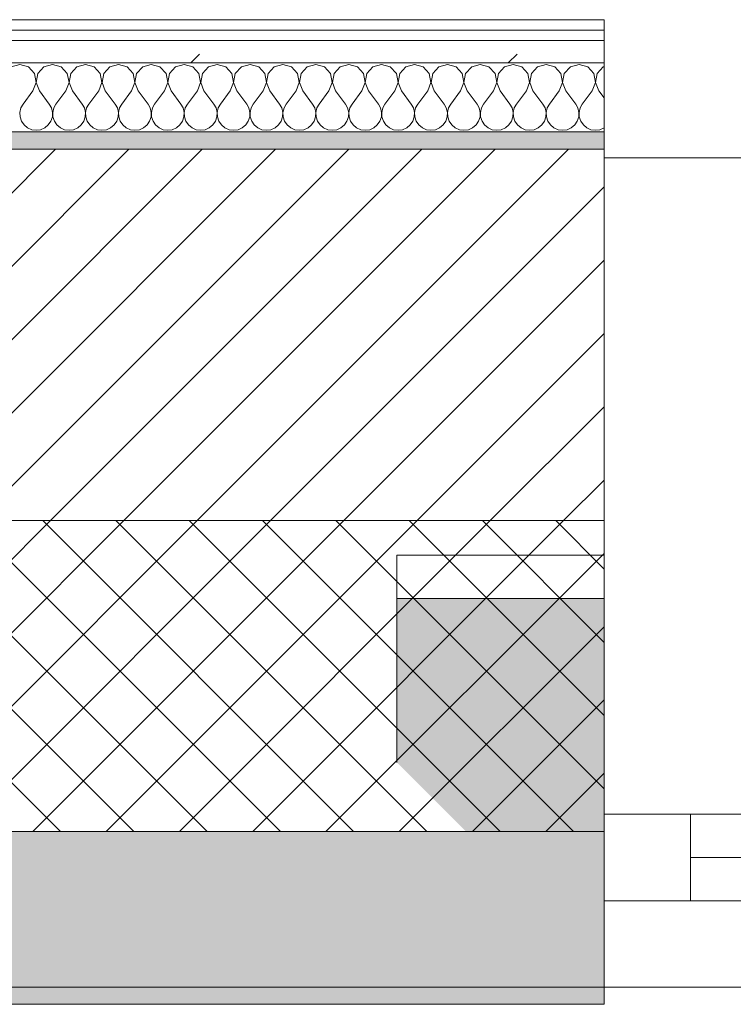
# Model space of a CAD drawing. Header units: millimetres. Extents: x -30280 to 22128, y -17757 to 4746.
# Tile 23 of 171: x -25705 to -25292, y -1699 to -1129. Entities that reach past the tile are written whole.
import ezdxf

# ---------------------------------------------------------------- set-up
doc = ezdxf.new("R2010")
doc.units = ezdxf.units.MM
doc.header["$MEASUREMENT"] = 0
doc.linetypes.add('Wipeout_Contour', pattern=[1000, 0, -1000])
for name, color, linetype in [('12_FAÇ_Façana', 7, 'Continuous'), ('Nuevo_08_E_Envans secs', 7, 'Continuous'), ('Ventanas Archicad', 7, 'Continuous')]:
    doc.layers.add(name, color=color, linetype=linetype)
for name, color, linetype, lineweight in [('12_FAÇ_Façana_Pluma_Nº__1', 7, 'Continuous', 5), ('12_FAÇ_Façana_Pluma_Nº__2', 8, 'Continuous', 5), ('12_FAÇ_Façana_Pluma_Nº__7', 7, 'Continuous', 5), ('Nuevo_08_E_Envans secs_Pluma_Nº__1', 7, 'Continuous', 5), ('Ventanas Archicad_Pluma_Nº__1', 7, 'Continuous', 5), ('Ventanas Archicad_Pluma_Nº__7', 7, 'Continuous', 5)]:
    doc.layers.add(name, color=color, linetype=linetype, lineweight=lineweight)
for name, color, linetype, lineweight, true_color in [('12_FAÇ_Façana_Pluma_Nº__102', 7, 'Continuous', 5, 0xcccccc), ('12_FAÇ_Façana_Pluma_Nº__174', 7, 'Continuous', 13, 0xe4ad2c), ('12_FAÇ_Façana_Pluma_Nº__176', 7, 'Continuous', 15, 0x93a0c6), ('Nuevo_08_E_Envans secs_Pluma_Nº__102', 7, 'Continuous', 5, 0xcccccc), ('Nuevo_08_E_Envans secs_Pluma_Nº__171', 171, 'Continuous', 13, 0xaaaaff), ('Nuevo_08_E_Envans secs_Pluma_Nº__177', 7, 'Continuous', 15, 0xf7e046)]:
    doc.layers.add(name, color=color, linetype=linetype, lineweight=lineweight, true_color=true_color)
pattern_1 = [(45, (0, 0), (-183.8478, 183.8478), [195, -65]), (45, (7e-14, 183.85), (-183.8478, 183.8478), [195, -65])]

# ---------------------------------------------------------------- blocks, each defined once
blk = doc.blocks.new('Muro_4_1', base_point=(-28050.85, -1193.98))
at = {"layer": '12_FAÇ_Façana_Pluma_Nº__102', "linetype": 'Continuous', "lineweight": 0, "true_color": 0xe5e5e5}
for points in [[(-27697.98, -1688.98), (-25366.43, -1688.98), (-25366.43, -1598.98), (-27762.14, -1598.98)], [(-27690.85, -1698.98), (-25366.43, -1698.98), (-25366.43, -1688.98), (-27690.85, -1688.98)]]:
    blk.add_hatch(color=254, dxfattribs=at).paths.add_polyline_path(points)
at = {"layer": '12_FAÇ_Façana_Pluma_Nº__174', "linetype": 'Continuous', "lineweight": 13, "true_color": 0xe4ad2c}
h = blk.add_hatch(dxfattribs=at)
h.set_pattern_fill('SATE_Aislamiento_0001', color=42, style=0, pattern_type=2)
h.set_pattern_definition([(45, (0, 0), (-21.213203, 21.213203), []), (135, (0, 0), (21.213203, 21.213203), [])])
h.paths.add_polyline_path([(-27762.14, -1598.98), (-25366.43, -1598.98), (-25366.43, -1418.98), (-27890.45, -1418.98)])
at = {"layer": '12_FAÇ_Façana_Pluma_Nº__176', "linetype": 'Continuous', "lineweight": 0, "true_color": 0x495063}
blk.add_hatch(color=251, dxfattribs=at).paths.add_polyline_path([(-25366.43, -1193.98), (-28050.85, -1193.98), (-28043.72, -1203.98), (-25366.43, -1203.98)])
at = {"layer": '12_FAÇ_Façana_Pluma_Nº__2', "linetype": 'Continuous', "lineweight": 5}
h = blk.add_hatch(dxfattribs=at)
h.set_pattern_fill('Ceramic_0001', color=8, style=0, pattern_type=2)
h.set_pattern_definition([(45, (0, 0), (-21.213203, 21.213203), [])])
h.paths.add_polyline_path([(-27890.45, -1418.98), (-25366.43, -1418.98), (-25366.43, -1203.98), (-28043.72, -1203.98)])
at = {"layer": '12_FAÇ_Façana_Pluma_Nº__7', "color": 7, "linetype": 'Continuous', "lineweight": 5}
for p, q in [((-25366.43, -1203.98), (-28043.72, -1203.98)), ((-27890.45, -1418.98), (-25366.43, -1418.98)), ((-27762.14, -1598.98), (-25366.43, -1598.98)), ((-27697.98, -1688.98), (-25366.43, -1688.98))]:
    blk.add_line(p, q, dxfattribs=at)
at = {"layer": '12_FAÇ_Façana_Pluma_Nº__7', "color": 7, "linetype": 'Continuous', "lineweight": 5, "flags": 128}
for points in [[(-25366.43, -1193.98), (-28050.85, -1193.98)], [(-25366.43, -1203.98), (-25366.43, -1193.98)], [(-25366.43, -1418.98), (-25366.43, -1203.98)], [(-25366.43, -1598.98), (-25366.43, -1418.98)], [(-25366.43, -1688.98), (-25366.43, -1598.98)], [(-25366.43, -1698.98), (-25366.43, -1688.98)], [(-27690.85, -1698.98), (-25366.43, -1698.98)]]:
    blk.add_lwpolyline(points, dxfattribs=at)
blk = doc.blocks.new('Ventana Vertical Multi-Faja 27_5')
at = {"layer": 'Ventanas Archicad_Pluma_Nº__1', "color": 7, "linetype": 'Continuous', "lineweight": 5}
for p, q in [((-600, 50), (600, 50)), ((-550, 0), (550, 0)), ((550, -50), (550, 0)), ((550, 0), (600, 0)), ((-550, -25), (550, -25)), ((550, -50), (-550, -50)), ((600, -50), (550, -50)), ((600, -200), (600, -175)), ((-600, -430), (600, -430))]:
    blk.add_line(p, q, dxfattribs=at)
at = {"layer": 'Ventanas Archicad_Pluma_Nº__7', "color": 7, "linetype": 'Continuous', "lineweight": 5}
for p, q in [((600, 50), (600, 40)), ((600, 40), (600, 0)), ((600, 40), (600, 0)), ((600, 0), (600, -50)), ((600, 0), (600, -50)), ((600, 0), (600, -50)), ((600, 0), (600, -50)), ((600, -50), (600, -80)), ((600, -50), (600, -80)), ((600, -80), (600, -175)), ((600, -80), (600, -175)), ((600, -200), (600, -420)), ((600, -420), (600, -430))]:
    blk.add_line(p, q, dxfattribs=at)
blk = doc.blocks.new('Muro_17_1', base_point=(-25366.43, -1208.98))
at = {"layer": '12_FAÇ_Façana', "linetype": 'Continuous', "lineweight": 0, "true_color": 0x000000}
h = blk.add_hatch(dxfattribs=at)
h.set_pattern_fill('Yeso_0001', color=18, style=0, pattern_type=2)
h.set_pattern_definition([(0, (0, 0), (0, 75), [0, -75])])
h.paths.add_polyline_path([(-25366.43, -1438.98), (-25486.43, -1438.98), (-25486.43, -1463.98), (-25366.43, -1463.98)])
at = {"layer": '12_FAÇ_Façana_Pluma_Nº__102', "linetype": 'Continuous', "lineweight": 0, "true_color": 0xe5e5e5}
blk.add_hatch(color=254, dxfattribs=at).paths.add_polyline_path([(-25486.43, -1558.98), (-25366.43, -1678.98), (-25366.43, -1463.98), (-25486.43, -1463.98)])
at = {"layer": '12_FAÇ_Façana_Pluma_Nº__1', "color": 7, "linetype": 'Continuous', "lineweight": 5}
for p, q in [((-25486.43, -1438.98), (-25366.43, -1438.98)), ((-25486.43, -1463.98), (-25486.43, -1438.98)), ((-25366.43, -1438.98), (-25366.43, -1463.98)), ((-25366.43, -1463.98), (-25486.43, -1463.98))]:
    blk.add_line(p, q, dxfattribs=at)
at = {"layer": '12_FAÇ_Façana_Pluma_Nº__7', "color": 7, "linetype": 'Continuous', "lineweight": 5}
for p, q in [((-25366.43, -1218.98), (-25366.43, -1208.98)), ((-25366.43, -1438.98), (-25366.43, -1218.98)), ((-25486.43, -1558.98), (-25486.43, -1463.98)), ((-25366.43, -1558.98), (-25366.43, -1463.98)), ((-25366.43, -1558.98), (-25366.43, -1463.98)), ((-25366.43, -1588.98), (-25366.43, -1558.98)), ((-25366.43, -1588.98), (-25366.43, -1558.98)), ((-25366.43, -1638.98), (-25366.43, -1588.98)), ((-25366.43, -1638.98), (-25366.43, -1588.98)), ((-25366.43, -1678.98), (-25366.43, -1638.98)), ((-25366.43, -1678.98), (-25366.43, -1638.98)), ((-25366.43, -1688.98), (-25366.43, -1678.98))]:
    blk.add_line(p, q, dxfattribs=at)
at = {"layer": 'Ventanas Archicad', "color": 253, "linetype": 'Continuous', "lineweight": 5, "true_color": 0xa4a4a6, "zscale": 1000, "rotation": 180}
blk.add_blockref('Ventana Vertical Multi-Faja 27_5', (-24766.43, -1638.98), dxfattribs=at)
blk = doc.blocks.new('*X425')
at = {"layer": 'Nuevo_08_E_Envans secs_Pluma_Nº__102', "color": 254, "linetype": 'Continuous', "lineweight": 5, "true_color": 0xcccccc}
for p, q in [((-25704.76, -1154.93), (-25709.77, -1156.35)), ((-25699.75, -1156.35), (-25704.76, -1154.93)), ((-25696.24, -1160.19), (-25699.75, -1156.35)), ((-25690.72, -1156.35), (-25694.23, -1160.19)), ((-25685.71, -1154.93), (-25690.72, -1156.35)), ((-25680.71, -1156.35), (-25685.71, -1154.93)), ((-25677.2, -1160.19), (-25680.71, -1156.35)), ((-25671.67, -1156.35), (-25675.19, -1160.19)), ((-25666.67, -1154.93), (-25671.67, -1156.35)), ((-25661.66, -1156.35), (-25666.67, -1154.93)), ((-25658.15, -1160.19), (-25661.66, -1156.35)), ((-25652.63, -1156.35), (-25656.14, -1160.19)), ((-25647.62, -1154.93), (-25652.63, -1156.35)), ((-25642.61, -1156.35), (-25647.62, -1154.93)), ((-25639.1, -1160.19), (-25642.61, -1156.35)), ((-25633.58, -1156.35), (-25637.09, -1160.19)), ((-25628.57, -1154.93), (-25633.58, -1156.35)), ((-25623.56, -1156.35), (-25628.57, -1154.93)), ((-25620.05, -1160.19), (-25623.56, -1156.35)), ((-25614.53, -1156.35), (-25618.04, -1160.19)), ((-25609.52, -1154.93), (-25614.53, -1156.35)), ((-25604.52, -1156.35), (-25609.52, -1154.93)), ((-25601.01, -1160.19), (-25604.52, -1156.35)), ((-25595.48, -1156.35), (-25598.99, -1160.19)), ((-25590.48, -1154.93), (-25595.48, -1156.35)), ((-25585.47, -1156.35), (-25590.48, -1154.93)), ((-25581.96, -1160.19), (-25585.47, -1156.35)), ((-25576.44, -1156.35), (-25579.95, -1160.19)), ((-25571.43, -1154.93), (-25576.44, -1156.35)), ((-25566.42, -1156.35), (-25571.43, -1154.93)), ((-25562.91, -1160.19), (-25566.42, -1156.35)), ((-25557.39, -1156.35), (-25560.9, -1160.19)), ((-25552.38, -1154.93), (-25557.39, -1156.35)), ((-25547.37, -1156.35), (-25552.38, -1154.93)), ((-25543.86, -1160.19), (-25547.37, -1156.35)), ((-25538.34, -1156.35), (-25541.85, -1160.19)), ((-25533.33, -1154.93), (-25538.34, -1156.35)), ((-25528.33, -1156.35), (-25533.33, -1154.93)), ((-25524.81, -1160.19), (-25528.33, -1156.35)), ((-25519.29, -1156.35), (-25522.8, -1160.19)), ((-25514.29, -1154.93), (-25519.29, -1156.35)), ((-25509.28, -1156.35), (-25514.29, -1154.93)), ((-25505.77, -1160.19), (-25509.28, -1156.35)), ((-25500.25, -1156.35), (-25503.76, -1160.19)), ((-25495.24, -1154.93), (-25500.25, -1156.35)), ((-25490.23, -1156.35), (-25495.24, -1154.93)), ((-25486.72, -1160.19), (-25490.23, -1156.35)), ((-25481.2, -1156.35), (-25484.71, -1160.19)), ((-25476.19, -1154.93), (-25481.2, -1156.35)), ((-25471.18, -1156.35), (-25476.19, -1154.93)), ((-25467.67, -1160.19), (-25471.18, -1156.35)), ((-25462.15, -1156.35), (-25465.66, -1160.19)), ((-25457.14, -1154.93), (-25462.15, -1156.35)), ((-25452.14, -1156.35), (-25457.14, -1154.93)), ((-25448.62, -1160.19), (-25452.14, -1156.35)), ((-25443.1, -1156.35), (-25446.61, -1160.19)), ((-25438.1, -1154.93), (-25443.1, -1156.35)), ((-25433.09, -1156.35), (-25438.1, -1154.93)), ((-25429.58, -1160.19), (-25433.09, -1156.35)), ((-25424.05, -1156.35), (-25427.57, -1160.19)), ((-25419.05, -1154.93), (-25424.05, -1156.35)), ((-25414.04, -1156.35), (-25419.05, -1154.93)), ((-25410.53, -1160.19), (-25414.04, -1156.35)), ((-25405.01, -1156.35), (-25408.52, -1160.19)), ((-25400, -1154.93), (-25405.01, -1156.35)), ((-25394.99, -1156.35), (-25400, -1154.93)), ((-25391.48, -1160.19), (-25394.99, -1156.35)), ((-25385.96, -1156.35), (-25389.47, -1160.19)), ((-25380.95, -1154.93), (-25385.96, -1156.35)), ((-25375.95, -1156.35), (-25380.95, -1154.93)), ((-25372.43, -1160.19), (-25375.95, -1156.35)), ((-25366.91, -1156.35), (-25370.42, -1160.19)), ((-25366.43, -1156.21), (-25366.91, -1156.35)), ((-25695.28, -1165.31), (-25696.24, -1160.19)), ((-25694.23, -1160.19), (-25695.2, -1165.31)), ((-25676.23, -1165.31), (-25677.2, -1160.19)), ((-25675.19, -1160.19), (-25676.15, -1165.31)), ((-25657.18, -1165.31), (-25658.15, -1160.19)), ((-25656.14, -1160.19), (-25657.1, -1165.31)), ((-25638.13, -1165.31), (-25639.1, -1160.19)), ((-25637.09, -1160.19), (-25638.06, -1165.31)), ((-25619.09, -1165.31), (-25620.05, -1160.19)), ((-25618.04, -1160.19), (-25619.01, -1165.31)), ((-25600.04, -1165.31), (-25601.01, -1160.19)), ((-25598.99, -1160.19), (-25599.96, -1165.31)), ((-25580.99, -1165.31), (-25581.96, -1160.19)), ((-25579.95, -1160.19), (-25580.91, -1165.31)), ((-25561.94, -1165.31), (-25562.91, -1160.19)), ((-25560.9, -1160.19), (-25561.87, -1165.31)), ((-25542.9, -1165.31), (-25543.86, -1160.19)), ((-25541.85, -1160.19), (-25542.82, -1165.31)), ((-25523.85, -1165.31), (-25524.81, -1160.19)), ((-25522.8, -1160.19), (-25523.77, -1165.31)), ((-25504.8, -1165.31), (-25505.77, -1160.19)), ((-25503.76, -1160.19), (-25504.72, -1165.31)), ((-25485.75, -1165.31), (-25486.72, -1160.19)), ((-25484.71, -1160.19), (-25485.68, -1165.31)), ((-25466.71, -1165.31), (-25467.67, -1160.19)), ((-25465.66, -1160.19), (-25466.63, -1165.31)), ((-25447.66, -1165.31), (-25448.62, -1160.19)), ((-25446.61, -1160.19), (-25447.58, -1165.31)), ((-25428.61, -1165.31), (-25429.58, -1160.19)), ((-25427.57, -1160.19), (-25428.53, -1165.31)), ((-25409.56, -1165.31), (-25410.53, -1160.19)), ((-25408.52, -1160.19), (-25409.49, -1165.31)), ((-25390.51, -1165.31), (-25391.48, -1160.19)), ((-25389.47, -1160.19), (-25390.44, -1165.31)), ((-25371.47, -1165.31), (-25372.43, -1160.19)), ((-25370.42, -1160.19), (-25371.39, -1165.31)), ((-25697.14, -1170.17), (-25695.28, -1165.31)), ((-25695.2, -1165.31), (-25693.33, -1170.17)), ((-25678.1, -1170.17), (-25676.23, -1165.31)), ((-25676.15, -1165.31), (-25674.29, -1170.17)), ((-25659.05, -1170.17), (-25657.18, -1165.31)), ((-25657.1, -1165.31), (-25655.24, -1170.17)), ((-25640, -1170.17), (-25638.13, -1165.31)), ((-25638.06, -1165.31), (-25636.19, -1170.17)), ((-25620.95, -1170.17), (-25619.09, -1165.31)), ((-25619.01, -1165.31), (-25617.14, -1170.17)), ((-25601.9, -1170.17), (-25600.04, -1165.31)), ((-25599.96, -1165.31), (-25598.1, -1170.17)), ((-25582.86, -1170.17), (-25580.99, -1165.31)), ((-25580.91, -1165.31), (-25579.05, -1170.17)), ((-25563.81, -1170.17), (-25561.94, -1165.31)), ((-25561.87, -1165.31), (-25560, -1170.17)), ((-25544.76, -1170.17), (-25542.9, -1165.31)), ((-25542.82, -1165.31), (-25540.95, -1170.17)), ((-25525.71, -1170.17), (-25523.85, -1165.31)), ((-25523.77, -1165.31), (-25521.9, -1170.17)), ((-25506.67, -1170.17), (-25504.8, -1165.31)), ((-25504.72, -1165.31), (-25502.86, -1170.17)), ((-25487.62, -1170.17), (-25485.75, -1165.31)), ((-25485.68, -1165.31), (-25483.81, -1170.17)), ((-25468.57, -1170.17), (-25466.71, -1165.31)), ((-25466.63, -1165.31), (-25464.76, -1170.17)), ((-25449.52, -1170.17), (-25447.66, -1165.31)), ((-25447.58, -1165.31), (-25445.71, -1170.17)), ((-25430.48, -1170.17), (-25428.61, -1165.31)), ((-25428.53, -1165.31), (-25426.67, -1170.17)), ((-25411.43, -1170.17), (-25409.56, -1165.31)), ((-25409.49, -1165.31), (-25407.62, -1170.17)), ((-25392.38, -1170.17), (-25390.51, -1165.31)), ((-25390.44, -1165.31), (-25388.57, -1170.17)), ((-25373.33, -1170.17), (-25371.47, -1165.31)), ((-25371.39, -1165.31), (-25369.52, -1170.17)), ((-25697.14, -1170.17), (-25702.86, -1177.79)), ((-25693.33, -1170.17), (-25687.62, -1177.79)), ((-25678.1, -1170.17), (-25683.81, -1177.79)), ((-25674.29, -1170.17), (-25668.57, -1177.79)), ((-25659.05, -1170.17), (-25664.76, -1177.79)), ((-25655.24, -1170.17), (-25649.52, -1177.79)), ((-25640, -1170.17), (-25645.71, -1177.79)), ((-25636.19, -1170.17), (-25630.48, -1177.79)), ((-25620.95, -1170.17), (-25626.67, -1177.79)), ((-25617.14, -1170.17), (-25611.43, -1177.79)), ((-25601.9, -1170.17), (-25607.62, -1177.79)), ((-25598.1, -1170.17), (-25592.38, -1177.79)), ((-25582.86, -1170.17), (-25588.57, -1177.79)), ((-25579.05, -1170.17), (-25573.33, -1177.79)), ((-25563.81, -1170.17), (-25569.52, -1177.79)), ((-25560, -1170.17), (-25554.29, -1177.79)), ((-25544.76, -1170.17), (-25550.48, -1177.79)), ((-25540.95, -1170.17), (-25535.24, -1177.79)), ((-25525.71, -1170.17), (-25531.43, -1177.79)), ((-25521.9, -1170.17), (-25516.19, -1177.79)), ((-25506.67, -1170.17), (-25512.38, -1177.79)), ((-25502.86, -1170.17), (-25497.14, -1177.79)), ((-25487.62, -1170.17), (-25493.33, -1177.79)), ((-25483.81, -1170.17), (-25478.1, -1177.79)), ((-25468.57, -1170.17), (-25474.29, -1177.79)), ((-25464.76, -1170.17), (-25459.05, -1177.79)), ((-25449.52, -1170.17), (-25455.24, -1177.79)), ((-25445.71, -1170.17), (-25440, -1177.79)), ((-25430.48, -1170.17), (-25436.19, -1177.79)), ((-25426.67, -1170.17), (-25420.95, -1177.79)), ((-25411.43, -1170.17), (-25417.14, -1177.79)), ((-25407.62, -1170.17), (-25401.9, -1177.79)), ((-25392.38, -1170.17), (-25398.1, -1177.79)), ((-25388.57, -1170.17), (-25382.86, -1177.79)), ((-25373.33, -1170.17), (-25379.05, -1177.79)), ((-25369.52, -1170.17), (-25366.43, -1174.29)), ((-25702.86, -1177.79), (-25704.13, -1180.08)), ((-25686.35, -1180.08), (-25687.62, -1177.79)), ((-25683.81, -1177.79), (-25685.08, -1180.08)), ((-25667.3, -1180.08), (-25668.57, -1177.79)), ((-25664.76, -1177.79), (-25666.03, -1180.08)), ((-25648.25, -1180.08), (-25649.52, -1177.79)), ((-25645.71, -1177.79), (-25646.99, -1180.08)), ((-25629.2, -1180.08), (-25630.48, -1177.79)), ((-25626.67, -1177.79), (-25627.94, -1180.08)), ((-25610.16, -1180.08), (-25611.43, -1177.79)), ((-25607.62, -1177.79), (-25608.89, -1180.08)), ((-25591.11, -1180.08), (-25592.38, -1177.79)), ((-25588.57, -1177.79), (-25589.84, -1180.08)), ((-25572.06, -1180.08), (-25573.33, -1177.79)), ((-25569.52, -1177.79), (-25570.8, -1180.08)), ((-25553.01, -1180.08), (-25554.29, -1177.79)), ((-25550.48, -1177.79), (-25551.75, -1180.08)), ((-25533.97, -1180.08), (-25535.24, -1177.79)), ((-25531.43, -1177.79), (-25532.7, -1180.08)), ((-25514.92, -1180.08), (-25516.19, -1177.79)), ((-25512.38, -1177.79), (-25513.65, -1180.08)), ((-25495.87, -1180.08), (-25497.14, -1177.79)), ((-25493.33, -1177.79), (-25494.6, -1180.08)), ((-25476.82, -1180.08), (-25478.1, -1177.79)), ((-25474.29, -1177.79), (-25475.56, -1180.08)), ((-25457.78, -1180.08), (-25459.05, -1177.79)), ((-25455.24, -1177.79), (-25456.51, -1180.08)), ((-25438.73, -1180.08), (-25440, -1177.79)), ((-25436.19, -1177.79), (-25437.46, -1180.08)), ((-25419.68, -1180.08), (-25420.95, -1177.79)), ((-25417.14, -1177.79), (-25418.41, -1180.08)), ((-25400.63, -1180.08), (-25401.9, -1177.79)), ((-25398.1, -1177.79), (-25399.37, -1180.08)), ((-25381.59, -1180.08), (-25382.86, -1177.79)), ((-25379.05, -1177.79), (-25380.32, -1180.08)), ((-25704.13, -1180.08), (-25704.72, -1182.64)), ((-25704.72, -1182.64), (-25704.6, -1185.27)), ((-25704.6, -1185.27), (-25703.76, -1187.76)), ((-25686.72, -1187.76), (-25685.88, -1185.27)), ((-25685.75, -1182.64), (-25686.35, -1180.08)), ((-25685.88, -1185.27), (-25685.75, -1182.64)), ((-25685.08, -1180.08), (-25685.68, -1182.64)), ((-25685.68, -1182.64), (-25685.55, -1185.27)), ((-25685.55, -1185.27), (-25684.71, -1187.76)), ((-25667.67, -1187.76), (-25666.83, -1185.27)), ((-25666.71, -1182.64), (-25667.3, -1180.08)), ((-25666.83, -1185.27), (-25666.71, -1182.64)), ((-25666.03, -1180.08), (-25666.63, -1182.64)), ((-25666.63, -1182.64), (-25666.5, -1185.27)), ((-25666.5, -1185.27), (-25665.66, -1187.76)), ((-25648.62, -1187.76), (-25647.78, -1185.27)), ((-25647.66, -1182.64), (-25648.25, -1180.08)), ((-25647.78, -1185.27), (-25647.66, -1182.64)), ((-25646.99, -1180.08), (-25647.58, -1182.64)), ((-25647.58, -1182.64), (-25647.45, -1185.27)), ((-25647.45, -1185.27), (-25646.61, -1187.76)), ((-25629.58, -1187.76), (-25628.74, -1185.27)), ((-25628.61, -1182.64), (-25629.2, -1180.08)), ((-25628.74, -1185.27), (-25628.61, -1182.64)), ((-25627.94, -1180.08), (-25628.53, -1182.64)), ((-25628.53, -1182.64), (-25628.41, -1185.27)), ((-25628.41, -1185.27), (-25627.57, -1187.76)), ((-25610.53, -1187.76), (-25609.69, -1185.27)), ((-25609.56, -1182.64), (-25610.16, -1180.08)), ((-25609.69, -1185.27), (-25609.56, -1182.64)), ((-25608.89, -1180.08), (-25609.49, -1182.64)), ((-25609.49, -1182.64), (-25609.36, -1185.27)), ((-25609.36, -1185.27), (-25608.52, -1187.76)), ((-25591.48, -1187.76), (-25590.64, -1185.27)), ((-25590.51, -1182.64), (-25591.11, -1180.08)), ((-25590.64, -1185.27), (-25590.51, -1182.64)), ((-25589.84, -1180.08), (-25590.44, -1182.64)), ((-25590.44, -1182.64), (-25590.31, -1185.27)), ((-25590.31, -1185.27), (-25589.47, -1187.76)), ((-25572.43, -1187.76), (-25571.59, -1185.27)), ((-25571.47, -1182.64), (-25572.06, -1180.08)), ((-25571.59, -1185.27), (-25571.47, -1182.64)), ((-25570.8, -1180.08), (-25571.39, -1182.64)), ((-25571.39, -1182.64), (-25571.26, -1185.27)), ((-25571.26, -1185.27), (-25570.42, -1187.76)), ((-25553.39, -1187.76), (-25552.55, -1185.27)), ((-25552.42, -1182.64), (-25553.01, -1180.08)), ((-25552.55, -1185.27), (-25552.42, -1182.64)), ((-25551.75, -1180.08), (-25552.34, -1182.64)), ((-25552.34, -1182.64), (-25552.22, -1185.27)), ((-25552.22, -1185.27), (-25551.38, -1187.76)), ((-25534.34, -1187.76), (-25533.5, -1185.27)), ((-25533.37, -1182.64), (-25533.97, -1180.08)), ((-25533.5, -1185.27), (-25533.37, -1182.64)), ((-25532.7, -1180.08), (-25533.29, -1182.64)), ((-25533.29, -1182.64), (-25533.17, -1185.27)), ((-25533.17, -1185.27), (-25532.33, -1187.76)), ((-25515.29, -1187.76), (-25514.45, -1185.27)), ((-25514.32, -1182.64), (-25514.92, -1180.08)), ((-25514.45, -1185.27), (-25514.32, -1182.64)), ((-25513.65, -1180.08), (-25514.25, -1182.64)), ((-25514.25, -1182.64), (-25514.12, -1185.27)), ((-25514.12, -1185.27), (-25513.28, -1187.76)), ((-25496.24, -1187.76), (-25495.4, -1185.27)), ((-25495.28, -1182.64), (-25495.87, -1180.08)), ((-25495.4, -1185.27), (-25495.28, -1182.64)), ((-25494.6, -1180.08), (-25495.2, -1182.64)), ((-25495.2, -1182.64), (-25495.07, -1185.27)), ((-25495.07, -1185.27), (-25494.23, -1187.76)), ((-25477.2, -1187.76), (-25476.36, -1185.27)), ((-25476.23, -1182.64), (-25476.82, -1180.08)), ((-25476.36, -1185.27), (-25476.23, -1182.64)), ((-25475.56, -1180.08), (-25476.15, -1182.64)), ((-25476.15, -1182.64), (-25476.02, -1185.27)), ((-25476.02, -1185.27), (-25475.19, -1187.76)), ((-25458.15, -1187.76), (-25457.31, -1185.27)), ((-25457.18, -1182.64), (-25457.78, -1180.08)), ((-25457.31, -1185.27), (-25457.18, -1182.64)), ((-25456.51, -1180.08), (-25457.1, -1182.64)), ((-25457.1, -1182.64), (-25456.98, -1185.27)), ((-25456.98, -1185.27), (-25456.14, -1187.76)), ((-25439.1, -1187.76), (-25438.26, -1185.27)), ((-25438.13, -1182.64), (-25438.73, -1180.08)), ((-25438.26, -1185.27), (-25438.13, -1182.64)), ((-25437.46, -1180.08), (-25438.06, -1182.64)), ((-25438.06, -1182.64), (-25437.93, -1185.27)), ((-25437.93, -1185.27), (-25437.09, -1187.76)), ((-25420.05, -1187.76), (-25419.21, -1185.27)), ((-25419.09, -1182.64), (-25419.68, -1180.08)), ((-25419.21, -1185.27), (-25419.09, -1182.64)), ((-25418.41, -1180.08), (-25419.01, -1182.64)), ((-25419.01, -1182.64), (-25418.88, -1185.27)), ((-25418.88, -1185.27), (-25418.04, -1187.76)), ((-25401.01, -1187.76), (-25400.17, -1185.27)), ((-25400.04, -1182.64), (-25400.63, -1180.08)), ((-25400.17, -1185.27), (-25400.04, -1182.64)), ((-25399.37, -1180.08), (-25399.96, -1182.64)), ((-25399.96, -1182.64), (-25399.83, -1185.27)), ((-25399.83, -1185.27), (-25398.99, -1187.76)), ((-25381.96, -1187.76), (-25381.12, -1185.27)), ((-25380.99, -1182.64), (-25381.59, -1180.08)), ((-25381.12, -1185.27), (-25380.99, -1182.64)), ((-25380.32, -1180.08), (-25380.91, -1182.64)), ((-25380.91, -1182.64), (-25380.79, -1185.27)), ((-25380.79, -1185.27), (-25379.95, -1187.76)), ((-25703.76, -1187.76), (-25702.27, -1189.92)), ((-25702.27, -1189.92), (-25700.25, -1191.6)), ((-25690.23, -1191.6), (-25688.21, -1189.92)), ((-25688.21, -1189.92), (-25686.72, -1187.76)), ((-25684.71, -1187.76), (-25683.22, -1189.92)), ((-25683.22, -1189.92), (-25681.2, -1191.6)), ((-25671.18, -1191.6), (-25669.16, -1189.92)), ((-25669.16, -1189.92), (-25667.67, -1187.76)), ((-25665.66, -1187.76), (-25664.17, -1189.92)), ((-25664.17, -1189.92), (-25662.15, -1191.6)), ((-25652.14, -1191.6), (-25650.11, -1189.92)), ((-25650.11, -1189.92), (-25648.62, -1187.76)), ((-25646.61, -1187.76), (-25645.13, -1189.92)), ((-25645.13, -1189.92), (-25643.1, -1191.6)), ((-25633.09, -1191.6), (-25631.06, -1189.92)), ((-25631.06, -1189.92), (-25629.58, -1187.76)), ((-25627.57, -1187.76), (-25626.08, -1189.92)), ((-25626.08, -1189.92), (-25624.05, -1191.6)), ((-25614.04, -1191.6), (-25612.02, -1189.92)), ((-25612.02, -1189.92), (-25610.53, -1187.76)), ((-25608.52, -1187.76), (-25607.03, -1189.92)), ((-25607.03, -1189.92), (-25605.01, -1191.6)), ((-25594.99, -1191.6), (-25592.97, -1189.92)), ((-25592.97, -1189.92), (-25591.48, -1187.76)), ((-25589.47, -1187.76), (-25587.98, -1189.92)), ((-25587.98, -1189.92), (-25585.96, -1191.6)), ((-25575.95, -1191.6), (-25573.92, -1189.92)), ((-25573.92, -1189.92), (-25572.43, -1187.76)), ((-25570.42, -1187.76), (-25568.94, -1189.92)), ((-25568.94, -1189.92), (-25566.91, -1191.6)), ((-25556.9, -1191.6), (-25554.87, -1189.92)), ((-25554.87, -1189.92), (-25553.39, -1187.76)), ((-25551.38, -1187.76), (-25549.89, -1189.92)), ((-25549.89, -1189.92), (-25547.86, -1191.6)), ((-25537.85, -1191.6), (-25535.83, -1189.92)), ((-25535.83, -1189.92), (-25534.34, -1187.76)), ((-25532.33, -1187.76), (-25530.84, -1189.92)), ((-25530.84, -1189.92), (-25528.82, -1191.6)), ((-25518.8, -1191.6), (-25516.78, -1189.92)), ((-25516.78, -1189.92), (-25515.29, -1187.76)), ((-25513.28, -1187.76), (-25511.79, -1189.92)), ((-25511.79, -1189.92), (-25509.77, -1191.6)), ((-25499.75, -1191.6), (-25497.73, -1189.92)), ((-25497.73, -1189.92), (-25496.24, -1187.76)), ((-25494.23, -1187.76), (-25492.74, -1189.92)), ((-25492.74, -1189.92), (-25490.72, -1191.6)), ((-25480.71, -1191.6), (-25478.68, -1189.92)), ((-25478.68, -1189.92), (-25477.2, -1187.76)), ((-25475.19, -1187.76), (-25473.7, -1189.92)), ((-25473.7, -1189.92), (-25471.67, -1191.6)), ((-25461.66, -1191.6), (-25459.64, -1189.92)), ((-25459.64, -1189.92), (-25458.15, -1187.76)), ((-25456.14, -1187.76), (-25454.65, -1189.92)), ((-25454.65, -1189.92), (-25452.63, -1191.6)), ((-25442.61, -1191.6), (-25440.59, -1189.92)), ((-25440.59, -1189.92), (-25439.1, -1187.76)), ((-25437.09, -1187.76), (-25435.6, -1189.92)), ((-25435.6, -1189.92), (-25433.58, -1191.6)), ((-25423.56, -1191.6), (-25421.54, -1189.92)), ((-25421.54, -1189.92), (-25420.05, -1187.76)), ((-25418.04, -1187.76), (-25416.55, -1189.92)), ((-25416.55, -1189.92), (-25414.53, -1191.6)), ((-25404.52, -1191.6), (-25402.49, -1189.92)), ((-25402.49, -1189.92), (-25401.01, -1187.76)), ((-25398.99, -1187.76), (-25397.51, -1189.92)), ((-25397.51, -1189.92), (-25395.48, -1191.6)), ((-25385.47, -1191.6), (-25383.45, -1189.92)), ((-25383.45, -1189.92), (-25381.96, -1187.76)), ((-25379.95, -1187.76), (-25378.46, -1189.92)), ((-25378.46, -1189.92), (-25376.44, -1191.6)), ((-25700.25, -1191.6), (-25697.84, -1192.66)), ((-25697.84, -1192.66), (-25695.24, -1193.02)), ((-25695.24, -1193.02), (-25692.64, -1192.66)), ((-25692.64, -1192.66), (-25690.23, -1191.6)), ((-25681.2, -1191.6), (-25678.79, -1192.66)), ((-25678.79, -1192.66), (-25676.19, -1193.02)), ((-25676.19, -1193.02), (-25673.59, -1192.66)), ((-25673.59, -1192.66), (-25671.18, -1191.6)), ((-25662.15, -1191.6), (-25659.75, -1192.66)), ((-25659.75, -1192.66), (-25657.14, -1193.02)), ((-25657.14, -1193.02), (-25654.54, -1192.66)), ((-25654.54, -1192.66), (-25652.14, -1191.6)), ((-25643.1, -1191.6), (-25640.7, -1192.66)), ((-25640.7, -1192.66), (-25638.1, -1193.02)), ((-25638.1, -1193.02), (-25635.49, -1192.66)), ((-25635.49, -1192.66), (-25633.09, -1191.6)), ((-25624.05, -1191.6), (-25621.65, -1192.66)), ((-25621.65, -1192.66), (-25619.05, -1193.02)), ((-25619.05, -1193.02), (-25616.45, -1192.66)), ((-25616.45, -1192.66), (-25614.04, -1191.6)), ((-25605.01, -1191.6), (-25602.6, -1192.66)), ((-25602.6, -1192.66), (-25600, -1193.02)), ((-25600, -1193.02), (-25597.4, -1192.66)), ((-25597.4, -1192.66), (-25594.99, -1191.6)), ((-25585.96, -1191.6), (-25583.55, -1192.66)), ((-25583.55, -1192.66), (-25580.95, -1193.02)), ((-25580.95, -1193.02), (-25578.35, -1192.66)), ((-25578.35, -1192.66), (-25575.95, -1191.6)), ((-25566.91, -1191.6), (-25564.51, -1192.66)), ((-25564.51, -1192.66), (-25561.9, -1193.02)), ((-25561.9, -1193.02), (-25559.3, -1192.66)), ((-25559.3, -1192.66), (-25556.9, -1191.6)), ((-25547.86, -1191.6), (-25545.46, -1192.66)), ((-25545.46, -1192.66), (-25542.86, -1193.02)), ((-25542.86, -1193.02), (-25540.25, -1192.66)), ((-25540.25, -1192.66), (-25537.85, -1191.6)), ((-25528.82, -1191.6), (-25526.41, -1192.66)), ((-25526.41, -1192.66), (-25523.81, -1193.02)), ((-25523.81, -1193.02), (-25521.21, -1192.66)), ((-25521.21, -1192.66), (-25518.8, -1191.6)), ((-25509.77, -1191.6), (-25507.36, -1192.66)), ((-25507.36, -1192.66), (-25504.76, -1193.02)), ((-25504.76, -1193.02), (-25502.16, -1192.66)), ((-25502.16, -1192.66), (-25499.75, -1191.6)), ((-25490.72, -1191.6), (-25488.32, -1192.66)), ((-25488.32, -1192.66), (-25485.71, -1193.02)), ((-25485.71, -1193.02), (-25483.11, -1192.66)), ((-25483.11, -1192.66), (-25480.71, -1191.6)), ((-25471.67, -1191.6), (-25469.27, -1192.66)), ((-25469.27, -1192.66), (-25466.67, -1193.02)), ((-25466.67, -1193.02), (-25464.06, -1192.66)), ((-25464.06, -1192.66), (-25461.66, -1191.6)), ((-25452.63, -1191.6), (-25450.22, -1192.66)), ((-25450.22, -1192.66), (-25447.62, -1193.02)), ((-25447.62, -1193.02), (-25445.02, -1192.66)), ((-25445.02, -1192.66), (-25442.61, -1191.6)), ((-25433.58, -1191.6), (-25431.17, -1192.66)), ((-25431.17, -1192.66), (-25428.57, -1193.02)), ((-25428.57, -1193.02), (-25425.97, -1192.66)), ((-25425.97, -1192.66), (-25423.56, -1191.6)), ((-25414.53, -1191.6), (-25412.13, -1192.66)), ((-25412.13, -1192.66), (-25409.52, -1193.02)), ((-25409.52, -1193.02), (-25406.92, -1192.66)), ((-25406.92, -1192.66), (-25404.52, -1191.6)), ((-25395.48, -1191.6), (-25393.08, -1192.66)), ((-25393.08, -1192.66), (-25390.48, -1193.02)), ((-25390.48, -1193.02), (-25387.87, -1192.66)), ((-25387.87, -1192.66), (-25385.47, -1191.6)), ((-25376.44, -1191.6), (-25374.03, -1192.66)), ((-25374.03, -1192.66), (-25371.43, -1193.02)), ((-25371.43, -1193.02), (-25368.83, -1192.66)), ((-25368.83, -1192.66), (-25366.43, -1191.61))]:
    blk.add_line(p, q, dxfattribs=at)
blk = doc.blocks.new('Muro_116_1', base_point=(-27904.85, -1128.98))
at = {"layer": 'Nuevo_08_E_Envans secs_Pluma_Nº__1', "color": 7, "linetype": 'Continuous', "lineweight": 5, "flags": 128}
blk.add_lwpolyline([(-27942.85, -1193.98), (-25366.43, -1193.98)], dxfattribs=at)
at = {"color": 254, "linetype": 'Wipeout_Contour', "lineweight": 0, "ltscale": 106638.945313}
blk.add_wipeout([(-27904.85, -1134.98), (-25366.43, -1134.98), (-25366.43, -1128.98), (-27904.85, -1128.98)], dxfattribs=at).dxf.layer = 'Nuevo_08_E_Envans secs'
at = {"color": 254, "linetype": 'Wipeout_Contour', "lineweight": 0, "ltscale": 106665.583995}
blk.add_wipeout([(-27916.85, -1153.98), (-25366.43, -1153.98), (-25366.43, -1140.98), (-27916.85, -1140.98)], dxfattribs=at).dxf.layer = 'Nuevo_08_E_Envans secs'
at = {"layer": 'Nuevo_08_E_Envans secs_Pluma_Nº__171', "linetype": 'Continuous', "lineweight": 13, "true_color": 0xaaaaff}
h = blk.add_hatch(dxfattribs=at)
h.set_pattern_fill('Panellat_HPL_0001', color=161, style=0, pattern_type=2)
h.set_pattern_definition(pattern_1)
h.paths.add_polyline_path([(-27904.85, -1134.98), (-25366.43, -1134.98), (-25366.43, -1128.98), (-27904.85, -1128.98)])
at = {"layer": 'Nuevo_08_E_Envans secs_Pluma_Nº__177', "linetype": 'Continuous', "lineweight": 15, "true_color": 0xf7e046}
h = blk.add_hatch(dxfattribs=at)
h.set_pattern_fill('Panellat_HPL_0001', color=53, style=0, pattern_type=2)
h.set_pattern_definition(pattern_1)
h.paths.add_polyline_path([(-27916.85, -1153.98), (-25366.43, -1153.98), (-25366.43, -1140.98), (-27916.85, -1140.98)])
at = {"layer": 'Nuevo_08_E_Envans secs_Pluma_Nº__1', "color": 7, "linetype": 'Continuous', "lineweight": 5}
for p, q in [((-25366.43, -1134.98), (-27910.85, -1134.98)), ((-25366.43, -1140.98), (-27916.85, -1140.98)), ((-25366.43, -1153.98), (-27929.85, -1153.98))]:
    blk.add_line(p, q, dxfattribs=at)
at = {"layer": 'Nuevo_08_E_Envans secs_Pluma_Nº__1', "color": 7, "linetype": 'Continuous', "lineweight": 5, "flags": 128}
for points in [[(-25366.43, -1128.98), (-27904.85, -1128.98)], [(-25366.43, -1128.98), (-25366.43, -1134.98)], [(-25366.43, -1134.98), (-25366.43, -1140.98)], [(-25366.43, -1140.98), (-25366.43, -1153.98)], [(-25366.43, -1153.98), (-25366.43, -1193.98)]]:
    blk.add_lwpolyline(points, dxfattribs=at)
at = {"layer": 'Nuevo_08_E_Envans secs', "color": 7, "lineweight": 20}
blk.add_blockref('*X425', (0, 0), dxfattribs=at)

msp = doc.modelspace()

# ---------------------------------------------------------------- block references
at = {"layer": '12_FAÇ_Façana', "color": 7, "lineweight": 20}
for name, p in [('Muro_4_1', (-28050.85, -1193.98)), ('Muro_17_1', (-25366.43, -1208.98))]:
    msp.add_blockref(name, p, dxfattribs=at)

# ---------------------------------------------------------------- next in the draw order: block references
at = {"layer": 'Nuevo_08_E_Envans secs', "color": 7, "lineweight": 20}
msp.add_blockref('Muro_116_1', (-27904.85, -1128.98), dxfattribs=at)

doc.saveas('drawing.dxf')
